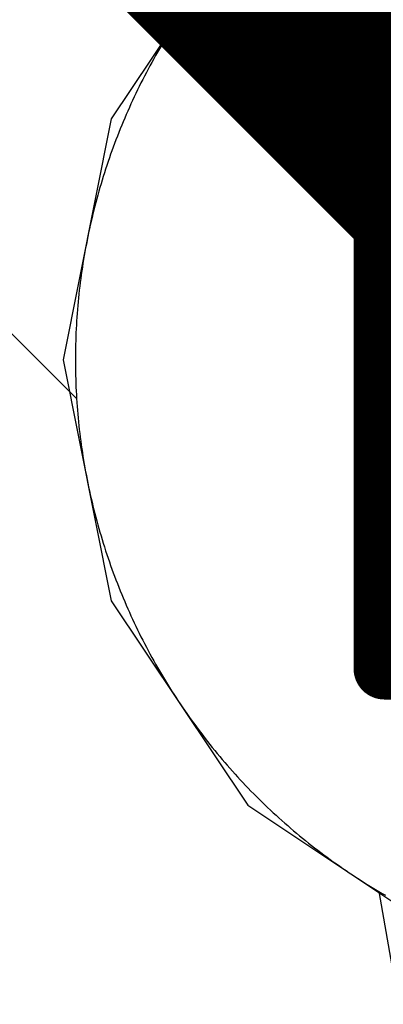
# Model space of a CAD drawing. Header units: millimetres. Extents: x -1.5 to 11.1, y -3 to 5.
# Tile 44 of 256: x 0.5469 to 0.5587, y 1.4064 to 1.4383. Entities that reach past the tile are written whole.
import ezdxf

# ---------------------------------------------------------------- set-up
doc = ezdxf.new("R2010")
doc.units = ezdxf.units.MM
doc.header["$MEASUREMENT"] = 0
for name, color, linetype, true_color in [('BottomLayer', 5, 'Continuous', 0x0000ff), ('Document', 7, 'Continuous', 0x7f7f00), ('DrillDrawing', 1, 'Continuous', 0xff0000), ('Metal_2', 7, 'Continuous', 0x7f0000), ('Metal_3', 7, 'Continuous', 0x3f7f00), ('TopLayer', 1, 'Continuous', 0xff0000)]:
    doc.layers.add(name, color=color, linetype=linetype, true_color=true_color)

msp = doc.modelspace()

# ---------------------------------------------------------------- linework, layer by layer
at = {"layer": 'BottomLayer'}
for p, q in [((0.554324, 1.441685), (0.549904, 1.435069)), ((0.549904, 1.435069), (0.548351, 1.427265)), ((0.548351, 1.427265), (0.549904, 1.419462)), ((0.549904, 1.419462), (0.554324, 1.412846)), ((0.554324, 1.412846), (0.56094, 1.408426))]:
    msp.add_line(p, q, dxfattribs=at)
at = {"layer": 'Document'}
msp.add_lwpolyline([(-0.3, 2.9, 0.01, 0.01, 0), (0.568743, 1.427265, 0.01, 0.01, 0)], format="xyseb", dxfattribs=at)
at = {"layer": 'DrillDrawing'}
for points in [[(0.558743, 1.437265, 0.002, 0.002, 0), (0.578743, 1.437265, 0.002, 0.002, 0)], [(0.558743, 1.417265, 0.002, 0.002, 0), (0.558743, 1.437265, 0.002, 0.002, 0)], [(0.558743, 1.417265, 0.002, 0.002, 0), (0.578743, 1.417265, 0.002, 0.002, 0)]]:
    msp.add_lwpolyline(points, format="xyseb", dxfattribs=at)
for points in [[(0.558243, 1.437265, 0.001, 0.001, 1), (0.559243, 1.437265, 0.001, 0.001, 1)], [(0.558243, 1.437265, 0.001, 0.001, 1), (0.559243, 1.437265, 0.001, 0.001, 1)], [(0.558243, 1.417265, 0.001, 0.001, 1), (0.559243, 1.417265, 0.001, 0.001, 1)], [(0.558243, 1.417265, 0.001, 0.001, 1), (0.559243, 1.417265, 0.001, 0.001, 1)]]:
    msp.add_lwpolyline(points, format="xyseb", close=True, dxfattribs=at)
at = {"layer": 'Metal_2'}
for p, q in [((0.551993, 1.438193), (0.551924, 1.438088)), ((0.552062, 1.438298), (0.551993, 1.438193)), ((0.55179, 1.437876), (0.551723, 1.437769)), ((0.551857, 1.437982), (0.55179, 1.437876)), ((0.551924, 1.438088), (0.551857, 1.437982)), ((0.551593, 1.437554), (0.551528, 1.437446)), ((0.551658, 1.437662), (0.551593, 1.437554)), ((0.551723, 1.437769), (0.551658, 1.437662)), ((0.551402, 1.437229), (0.551339, 1.43712)), ((0.551465, 1.437338), (0.551402, 1.437229)), ((0.551528, 1.437446), (0.551465, 1.437338)), ((0.551217, 1.4369), (0.551157, 1.43679)), ((0.551278, 1.43701), (0.551217, 1.4369)), ((0.551339, 1.43712), (0.551278, 1.43701)), ((0.551039, 1.436568), (0.55098, 1.436457)), ((0.551097, 1.43668), (0.551039, 1.436568)), ((0.551157, 1.43679), (0.551097, 1.43668)), ((0.550866, 1.436233), (0.55081, 1.436121)), ((0.550923, 1.436345), (0.550866, 1.436233)), ((0.55098, 1.436457), (0.550923, 1.436345)), ((0.550755, 1.436008), (0.550701, 1.435895)), ((0.55081, 1.436121), (0.550755, 1.436008)), ((0.550593, 1.435667), (0.550541, 1.435553)), ((0.550647, 1.435781), (0.550593, 1.435667)), ((0.550701, 1.435895), (0.550647, 1.435781)), ((0.550438, 1.435324), (0.550388, 1.435208)), ((0.550489, 1.435438), (0.550438, 1.435324)), ((0.550541, 1.435553), (0.550489, 1.435438)), ((0.55029, 1.434977), (0.550242, 1.434861)), ((0.550339, 1.435093), (0.55029, 1.434977)), ((0.550388, 1.435208), (0.550339, 1.435093)), ((0.550148, 1.434628), (0.550102, 1.434511)), ((0.550194, 1.434745), (0.550148, 1.434628)), ((0.550242, 1.434861), (0.550194, 1.434745)), ((0.550057, 1.434394), (0.550012, 1.434276)), ((0.550102, 1.434511), (0.550057, 1.434394)), ((0.549926, 1.43404), (0.549883, 1.433922)), ((0.549968, 1.434158), (0.549926, 1.43404)), ((0.550012, 1.434276), (0.549968, 1.434158)), ((0.549801, 1.433684), (0.549761, 1.433565)), ((0.549842, 1.433803), (0.549801, 1.433684)), ((0.549883, 1.433922), (0.549842, 1.433803)), ((0.549722, 1.433446), (0.549684, 1.433326)), ((0.549761, 1.433565), (0.549722, 1.433446)), ((0.549609, 1.433086), (0.549573, 1.432966)), ((0.549646, 1.433206), (0.549609, 1.433086)), ((0.549684, 1.433326), (0.549646, 1.433206)), ((0.549503, 1.432724), (0.549469, 1.432603)), ((0.549537, 1.432845), (0.549503, 1.432724)), ((0.549573, 1.432966), (0.549537, 1.432845)), ((0.549436, 1.432482), (0.549403, 1.432361)), ((0.549469, 1.432603), (0.549436, 1.432482)), ((0.549341, 1.432117), (0.549311, 1.431995)), ((0.549372, 1.432239), (0.549341, 1.432117)), ((0.549403, 1.432361), (0.549372, 1.432239)), ((0.549281, 1.431873), (0.549253, 1.431751)), ((0.549311, 1.431995), (0.549281, 1.431873)), ((0.549198, 1.431506), (0.549172, 1.431383)), ((0.549225, 1.431628), (0.549198, 1.431506)), ((0.549253, 1.431751), (0.549225, 1.431628)), ((0.549121, 1.431136), (0.549098, 1.431013)), ((0.549146, 1.43126), (0.549121, 1.431136)), ((0.549172, 1.431383), (0.549146, 1.43126)), ((0.549074, 1.430889), (0.549052, 1.430766)), ((0.549098, 1.431013), (0.549074, 1.430889)), ((0.54901, 1.430518), (0.548989, 1.430394)), ((0.54903, 1.430642), (0.54901, 1.430518)), ((0.549052, 1.430766), (0.54903, 1.430642)), ((0.54897, 1.43027), (0.548952, 1.430146)), ((0.548989, 1.430394), (0.54897, 1.43027)), ((0.548917, 1.429897), (0.548901, 1.429772)), ((0.548934, 1.430021), (0.548917, 1.429897)), ((0.548952, 1.430146), (0.548934, 1.430021)), ((0.548871, 1.429523), (0.548857, 1.429398)), ((0.548886, 1.429647), (0.548871, 1.429523)), ((0.548901, 1.429772), (0.548886, 1.429647)), ((0.548844, 1.429273), (0.548832, 1.429148)), ((0.548857, 1.429398), (0.548844, 1.429273)), ((0.54881, 1.428897), (0.5488, 1.428772)), ((0.548821, 1.429022), (0.54881, 1.428897)), ((0.548832, 1.429148), (0.548821, 1.429022)), ((0.548791, 1.428647), (0.548783, 1.428521)), ((0.5488, 1.428772), (0.548791, 1.428647)), ((0.548768, 1.42827), (0.548763, 1.428145)), ((0.548775, 1.428396), (0.548768, 1.42827)), ((0.548783, 1.428521), (0.548775, 1.428396)), ((0.548757, 1.428019), (0.548753, 1.427894)), ((0.548763, 1.428145), (0.548757, 1.428019)), ((0.548747, 1.427642), (0.548745, 1.427517)), ((0.54875, 1.427768), (0.548747, 1.427642)), ((0.548753, 1.427894), (0.54875, 1.427768)), ((0.548744, 1.427391), (0.548743, 1.427265)), ((0.548745, 1.427517), (0.548744, 1.427391)), ((0.548743, 1.427265), (0.548744, 1.42714)), ((0.548744, 1.42714), (0.548745, 1.427014)), ((0.548745, 1.427014), (0.548747, 1.426888)), ((0.548747, 1.426888), (0.54875, 1.426763)), ((0.54875, 1.426763), (0.548753, 1.426637)), ((0.548753, 1.426637), (0.548757, 1.426512)), ((0.548757, 1.426512), (0.548763, 1.426386)), ((0.548763, 1.426386), (0.548768, 1.42626)), ((0.548768, 1.42626), (0.548775, 1.426135)), ((0.548775, 1.426135), (0.548783, 1.42601)), ((0.548783, 1.42601), (0.548791, 1.425884)), ((0.548791, 1.425884), (0.5488, 1.425759)), ((0.5488, 1.425759), (0.54881, 1.425634)), ((0.54881, 1.425634), (0.548821, 1.425508)), ((0.548821, 1.425508), (0.548832, 1.425383)), ((0.548832, 1.425383), (0.548844, 1.425258)), ((0.548844, 1.425258), (0.548857, 1.425133)), ((0.548857, 1.425133), (0.548871, 1.425008)), ((0.548871, 1.425008), (0.548886, 1.424883)), ((0.548886, 1.424883), (0.548901, 1.424759)), ((0.548901, 1.424759), (0.548917, 1.424634)), ((0.548917, 1.424634), (0.548934, 1.42451)), ((0.548934, 1.42451), (0.548952, 1.424385)), ((0.548952, 1.424385), (0.54897, 1.424261)), ((0.54897, 1.424261), (0.548989, 1.424137)), ((0.548989, 1.424137), (0.54901, 1.424013)), ((0.54901, 1.424013), (0.54903, 1.423889)), ((0.54903, 1.423889), (0.549052, 1.423765)), ((0.549052, 1.423765), (0.549074, 1.423641)), ((0.549074, 1.423641), (0.549098, 1.423518)), ((0.549098, 1.423518), (0.549121, 1.423394)), ((0.549121, 1.423394), (0.549146, 1.423271)), ((0.549146, 1.423271), (0.549172, 1.423148)), ((0.549172, 1.423148), (0.549198, 1.423025)), ((0.549198, 1.423025), (0.549225, 1.422902)), ((0.549225, 1.422902), (0.549253, 1.42278)), ((0.549253, 1.42278), (0.549281, 1.422658)), ((0.549281, 1.422658), (0.549311, 1.422535)), ((0.549311, 1.422535), (0.549341, 1.422413)), ((0.549341, 1.422413), (0.549372, 1.422292)), ((0.549372, 1.422292), (0.549403, 1.42217)), ((0.549403, 1.42217), (0.549436, 1.422049)), ((0.549436, 1.422049), (0.549469, 1.421927)), ((0.549469, 1.421927), (0.549503, 1.421806)), ((0.549503, 1.421806), (0.549537, 1.421685)), ((0.549537, 1.421685), (0.549573, 1.421565)), ((0.549573, 1.421565), (0.549609, 1.421445)), ((0.549609, 1.421445), (0.549646, 1.421325)), ((0.549646, 1.421325), (0.549684, 1.421205)), ((0.549684, 1.421205), (0.549722, 1.421085)), ((0.549722, 1.421085), (0.549761, 1.420966)), ((0.549761, 1.420966), (0.549801, 1.420846)), ((0.549801, 1.420846), (0.549842, 1.420728)), ((0.549842, 1.420728), (0.549883, 1.420609)), ((0.549883, 1.420609), (0.549926, 1.420491)), ((0.549926, 1.420491), (0.549968, 1.420373)), ((0.549968, 1.420373), (0.550012, 1.420255)), ((0.550012, 1.420255), (0.550057, 1.420137)), ((0.550057, 1.420137), (0.550102, 1.42002)), ((0.550102, 1.42002), (0.550148, 1.419903)), ((0.550148, 1.419903), (0.550194, 1.419786)), ((0.550194, 1.419786), (0.550242, 1.41967)), ((0.550242, 1.41967), (0.55029, 1.419554)), ((0.55029, 1.419554), (0.550339, 1.419438)), ((0.550339, 1.419438), (0.550388, 1.419322)), ((0.550388, 1.419322), (0.550438, 1.419207)), ((0.550438, 1.419207), (0.550489, 1.419092)), ((0.550489, 1.419092), (0.550541, 1.418978)), ((0.550541, 1.418978), (0.550593, 1.418864)), ((0.550593, 1.418864), (0.550647, 1.41875)), ((0.550647, 1.41875), (0.550701, 1.418636)), ((0.550701, 1.418636), (0.550755, 1.418523)), ((0.550755, 1.418523), (0.55081, 1.41841)), ((0.55081, 1.41841), (0.550866, 1.418298)), ((0.550866, 1.418298), (0.550923, 1.418186)), ((0.550923, 1.418186), (0.55098, 1.418074)), ((0.55098, 1.418074), (0.551039, 1.417962)), ((0.551039, 1.417962), (0.551097, 1.417851)), ((0.551097, 1.417851), (0.551157, 1.417741)), ((0.551157, 1.417741), (0.551217, 1.41763)), ((0.551217, 1.41763), (0.551278, 1.41752)), ((0.551278, 1.41752), (0.551339, 1.417411)), ((0.551339, 1.417411), (0.551402, 1.417302)), ((0.551402, 1.417302), (0.551465, 1.417193)), ((0.551465, 1.417193), (0.551528, 1.417085)), ((0.551528, 1.417085), (0.551593, 1.416977)), ((0.551593, 1.416977), (0.551658, 1.416869)), ((0.551658, 1.416869), (0.551723, 1.416762)), ((0.551723, 1.416762), (0.55179, 1.416655)), ((0.55179, 1.416655), (0.551857, 1.416549)), ((0.551857, 1.416549), (0.551924, 1.416443)), ((0.551924, 1.416443), (0.551993, 1.416338)), ((0.551993, 1.416338), (0.552062, 1.416232)), ((0.552062, 1.416232), (0.552131, 1.416128)), ((0.552131, 1.416128), (0.552202, 1.416024)), ((0.552202, 1.416024), (0.552273, 1.41592)), ((0.552273, 1.41592), (0.552344, 1.415817)), ((0.552344, 1.415817), (0.552416, 1.415714)), ((0.552416, 1.415714), (0.552489, 1.415612)), ((0.552489, 1.415612), (0.552563, 1.41551)), ((0.552563, 1.41551), (0.552637, 1.415408)), ((0.552637, 1.415408), (0.552712, 1.415307)), ((0.552712, 1.415307), (0.552787, 1.415207)), ((0.552787, 1.415207), (0.552863, 1.415107)), ((0.552863, 1.415107), (0.55294, 1.415007)), ((0.55294, 1.415007), (0.553018, 1.414908)), ((0.553018, 1.414908), (0.553095, 1.41481)), ((0.553095, 1.41481), (0.553174, 1.414711)), ((0.553174, 1.414711), (0.553253, 1.414614)), ((0.553253, 1.414614), (0.553333, 1.414517)), ((0.553333, 1.414517), (0.553413, 1.41442)), ((0.553413, 1.41442), (0.553494, 1.414324)), ((0.553494, 1.414324), (0.553576, 1.414229)), ((0.553576, 1.414229), (0.553658, 1.414134)), ((0.553658, 1.414134), (0.553741, 1.414039)), ((0.553741, 1.414039), (0.553824, 1.413945)), ((0.553824, 1.413945), (0.553908, 1.413852)), ((0.553908, 1.413852), (0.553993, 1.413759)), ((0.553993, 1.413759), (0.554078, 1.413666)), ((0.554078, 1.413666), (0.554164, 1.413574)), ((0.554164, 1.413574), (0.55425, 1.413483)), ((0.55425, 1.413483), (0.554337, 1.413392)), ((0.554337, 1.413392), (0.554424, 1.413302)), ((0.554424, 1.413302), (0.554512, 1.413212)), ((0.554512, 1.413212), (0.554601, 1.413123)), ((0.554601, 1.413123), (0.55469, 1.413035)), ((0.55469, 1.413035), (0.55478, 1.412947)), ((0.55478, 1.412947), (0.55487, 1.412859)), ((0.55487, 1.412859), (0.554961, 1.412772)), ((0.554961, 1.412772), (0.555052, 1.412686)), ((0.555052, 1.412686), (0.555144, 1.4126)), ((0.555144, 1.4126), (0.555237, 1.412515)), ((0.555237, 1.412515), (0.55533, 1.41243)), ((0.55533, 1.41243), (0.555423, 1.412346)), ((0.555423, 1.412346), (0.555517, 1.412263)), ((0.555517, 1.412263), (0.555612, 1.41218)), ((0.555612, 1.41218), (0.555707, 1.412098)), ((0.555707, 1.412098), (0.555802, 1.412017)), ((0.555802, 1.412017), (0.555898, 1.411936)), ((0.555898, 1.411936), (0.555995, 1.411855)), ((0.555995, 1.411855), (0.556092, 1.411775)), ((0.556092, 1.411775), (0.556189, 1.411696)), ((0.556189, 1.411696), (0.556288, 1.411617)), ((0.556288, 1.411617), (0.556386, 1.41154)), ((0.556386, 1.41154), (0.556485, 1.411462)), ((0.556485, 1.411462), (0.556585, 1.411385)), ((0.556585, 1.411385), (0.556685, 1.411309)), ((0.556685, 1.411309), (0.556785, 1.411234)), ((0.556785, 1.411234), (0.556886, 1.411159)), ((0.556886, 1.411159), (0.556987, 1.411085)), ((0.556987, 1.411085), (0.557089, 1.411011)), ((0.557089, 1.411011), (0.557192, 1.410939)), ((0.557192, 1.410939), (0.557295, 1.410866)), ((0.557295, 1.410866), (0.557398, 1.410795)), ((0.557398, 1.410795), (0.557502, 1.410724)), ((0.557502, 1.410724), (0.557606, 1.410653)), ((0.557606, 1.410653), (0.55771, 1.410584)), ((0.55771, 1.410584), (0.557815, 1.410515)), ((0.557815, 1.410515), (0.557921, 1.410446)), ((0.557921, 1.410446), (0.558027, 1.410379)), ((0.558027, 1.410379), (0.558133, 1.410312)), ((0.558133, 1.410312), (0.55824, 1.410245)), ((0.55824, 1.410245), (0.558347, 1.41018)), ((0.558347, 1.41018), (0.558454, 1.410115)), ((0.558454, 1.410115), (0.558562, 1.410051)), ((0.558562, 1.410051), (0.558671, 1.409987)), ((0.558671, 1.409987), (0.558779, 1.409924))]:
    msp.add_line(p, q, dxfattribs=at)
at = {"layer": 'Metal_3'}
for p, q in [((0.514393, 1.460402), (0.548782, 1.426013)), ((0.548782, 1.426013), (0.548791, 1.425884)), ((0.548791, 1.425884), (0.5488, 1.425759)), ((0.5488, 1.425759), (0.54881, 1.425634)), ((0.54881, 1.425634), (0.548821, 1.425508)), ((0.548821, 1.425508), (0.548832, 1.425383)), ((0.548832, 1.425383), (0.548844, 1.425258)), ((0.548844, 1.425258), (0.548857, 1.425133)), ((0.548857, 1.425133), (0.548871, 1.425008)), ((0.548871, 1.425008), (0.548886, 1.424883)), ((0.548886, 1.424883), (0.548901, 1.424759)), ((0.548901, 1.424759), (0.548917, 1.424634)), ((0.548917, 1.424634), (0.548934, 1.42451)), ((0.548934, 1.42451), (0.548952, 1.424385)), ((0.548952, 1.424385), (0.54897, 1.424261)), ((0.54897, 1.424261), (0.548989, 1.424137)), ((0.548989, 1.424137), (0.54901, 1.424013)), ((0.54901, 1.424013), (0.54903, 1.423889)), ((0.54903, 1.423889), (0.549052, 1.423765)), ((0.549052, 1.423765), (0.549074, 1.423641)), ((0.549074, 1.423641), (0.549098, 1.423518)), ((0.549098, 1.423518), (0.549121, 1.423394)), ((0.549121, 1.423394), (0.549146, 1.423271)), ((0.549146, 1.423271), (0.549172, 1.423148)), ((0.549172, 1.423148), (0.549198, 1.423025)), ((0.549198, 1.423025), (0.549225, 1.422902)), ((0.549225, 1.422902), (0.549253, 1.42278)), ((0.549253, 1.42278), (0.549281, 1.422658)), ((0.549281, 1.422658), (0.549311, 1.422535)), ((0.549311, 1.422535), (0.549341, 1.422413)), ((0.549341, 1.422413), (0.549372, 1.422292)), ((0.549372, 1.422292), (0.549403, 1.42217)), ((0.549403, 1.42217), (0.549436, 1.422049)), ((0.549436, 1.422049), (0.549469, 1.421927)), ((0.549469, 1.421927), (0.549503, 1.421806)), ((0.549503, 1.421806), (0.549537, 1.421685)), ((0.549537, 1.421685), (0.549573, 1.421565)), ((0.549573, 1.421565), (0.549609, 1.421445)), ((0.549609, 1.421445), (0.549646, 1.421325)), ((0.549646, 1.421325), (0.549684, 1.421205)), ((0.549684, 1.421205), (0.549722, 1.421085)), ((0.549722, 1.421085), (0.549761, 1.420966)), ((0.549761, 1.420966), (0.549801, 1.420846)), ((0.549801, 1.420846), (0.549842, 1.420728)), ((0.549842, 1.420728), (0.549883, 1.420609)), ((0.549883, 1.420609), (0.549926, 1.420491)), ((0.549926, 1.420491), (0.549968, 1.420373)), ((0.549968, 1.420373), (0.550012, 1.420255)), ((0.550012, 1.420255), (0.550057, 1.420137)), ((0.550057, 1.420137), (0.550102, 1.42002)), ((0.550102, 1.42002), (0.550148, 1.419903)), ((0.550148, 1.419903), (0.550194, 1.419786)), ((0.550194, 1.419786), (0.550242, 1.41967)), ((0.550242, 1.41967), (0.55029, 1.419554)), ((0.55029, 1.419554), (0.550339, 1.419438)), ((0.550339, 1.419438), (0.550388, 1.419322)), ((0.550388, 1.419322), (0.550438, 1.419207)), ((0.550438, 1.419207), (0.550489, 1.419092)), ((0.550489, 1.419092), (0.550541, 1.418978)), ((0.550541, 1.418978), (0.550593, 1.418864)), ((0.550593, 1.418864), (0.550647, 1.41875)), ((0.550647, 1.41875), (0.550701, 1.418636)), ((0.550701, 1.418636), (0.550755, 1.418523)), ((0.550755, 1.418523), (0.55081, 1.41841)), ((0.55081, 1.41841), (0.550866, 1.418298)), ((0.550866, 1.418298), (0.550923, 1.418186)), ((0.550923, 1.418186), (0.55098, 1.418074)), ((0.55098, 1.418074), (0.551039, 1.417962)), ((0.551039, 1.417962), (0.551097, 1.417851)), ((0.551097, 1.417851), (0.551157, 1.417741)), ((0.551157, 1.417741), (0.551217, 1.41763)), ((0.551217, 1.41763), (0.551278, 1.41752)), ((0.551278, 1.41752), (0.551339, 1.417411)), ((0.551339, 1.417411), (0.551402, 1.417302)), ((0.551402, 1.417302), (0.551465, 1.417193)), ((0.551465, 1.417193), (0.551528, 1.417085)), ((0.551528, 1.417085), (0.551593, 1.416977)), ((0.551593, 1.416977), (0.551658, 1.416869)), ((0.551658, 1.416869), (0.551723, 1.416762)), ((0.551723, 1.416762), (0.55179, 1.416655)), ((0.55179, 1.416655), (0.551857, 1.416549)), ((0.551857, 1.416549), (0.551924, 1.416443)), ((0.551924, 1.416443), (0.551993, 1.416338)), ((0.551993, 1.416338), (0.552062, 1.416232)), ((0.552062, 1.416232), (0.552131, 1.416128)), ((0.552131, 1.416128), (0.552202, 1.416024)), ((0.552202, 1.416024), (0.552273, 1.41592)), ((0.552273, 1.41592), (0.552344, 1.415817)), ((0.552344, 1.415817), (0.552416, 1.415714)), ((0.552416, 1.415714), (0.552489, 1.415612)), ((0.552489, 1.415612), (0.552563, 1.41551)), ((0.552563, 1.41551), (0.552637, 1.415408)), ((0.552637, 1.415408), (0.552712, 1.415307)), ((0.552712, 1.415307), (0.552787, 1.415207)), ((0.552787, 1.415207), (0.552863, 1.415107)), ((0.552863, 1.415107), (0.55294, 1.415007)), ((0.55294, 1.415007), (0.553018, 1.414908)), ((0.553018, 1.414908), (0.553095, 1.41481)), ((0.553095, 1.41481), (0.553174, 1.414711)), ((0.553174, 1.414711), (0.553253, 1.414614)), ((0.553253, 1.414614), (0.553333, 1.414517)), ((0.553333, 1.414517), (0.553413, 1.41442)), ((0.553413, 1.41442), (0.553494, 1.414324)), ((0.553494, 1.414324), (0.553576, 1.414229)), ((0.553576, 1.414229), (0.553658, 1.414134)), ((0.553658, 1.414134), (0.553741, 1.414039)), ((0.553741, 1.414039), (0.553824, 1.413945)), ((0.553824, 1.413945), (0.553908, 1.413852)), ((0.553908, 1.413852), (0.553993, 1.413759)), ((0.553993, 1.413759), (0.554078, 1.413666)), ((0.554078, 1.413666), (0.554164, 1.413574)), ((0.554164, 1.413574), (0.55425, 1.413483)), ((0.55425, 1.413483), (0.554337, 1.413392)), ((0.554337, 1.413392), (0.554424, 1.413302)), ((0.554424, 1.413302), (0.554512, 1.413212)), ((0.554512, 1.413212), (0.554601, 1.413123)), ((0.554601, 1.413123), (0.55469, 1.413035)), ((0.55469, 1.413035), (0.55478, 1.412947)), ((0.55478, 1.412947), (0.55487, 1.412859)), ((0.55487, 1.412859), (0.554961, 1.412772)), ((0.554961, 1.412772), (0.555052, 1.412686)), ((0.555052, 1.412686), (0.555144, 1.4126)), ((0.555144, 1.4126), (0.555237, 1.412515)), ((0.555237, 1.412515), (0.55533, 1.41243)), ((0.55533, 1.41243), (0.555423, 1.412346)), ((0.555423, 1.412346), (0.555517, 1.412263)), ((0.555517, 1.412263), (0.555612, 1.41218)), ((0.555612, 1.41218), (0.555707, 1.412098)), ((0.555707, 1.412098), (0.555802, 1.412017)), ((0.555802, 1.412017), (0.555898, 1.411936)), ((0.555898, 1.411936), (0.555995, 1.411855)), ((0.555995, 1.411855), (0.556092, 1.411775)), ((0.556092, 1.411775), (0.556189, 1.411696)), ((0.556189, 1.411696), (0.556288, 1.411617)), ((0.556288, 1.411617), (0.556386, 1.41154)), ((0.556386, 1.41154), (0.556485, 1.411462)), ((0.556485, 1.411462), (0.556585, 1.411385)), ((0.556585, 1.411385), (0.556685, 1.411309)), ((0.556685, 1.411309), (0.556785, 1.411234)), ((0.556785, 1.411234), (0.556886, 1.411159)), ((0.556886, 1.411159), (0.556987, 1.411085)), ((0.556987, 1.411085), (0.557089, 1.411011)), ((0.557089, 1.411011), (0.557192, 1.410939)), ((0.557192, 1.410939), (0.557295, 1.410866)), ((0.557295, 1.410866), (0.557398, 1.410795)), ((0.557398, 1.410795), (0.557502, 1.410724)), ((0.557502, 1.410724), (0.557606, 1.410653)), ((0.557606, 1.410653), (0.55771, 1.410584)), ((0.55771, 1.410584), (0.557815, 1.410515)), ((0.557815, 1.410515), (0.557921, 1.410446)), ((0.557921, 1.410446), (0.558027, 1.410379)), ((0.558027, 1.410379), (0.558133, 1.410312)), ((0.558133, 1.410312), (0.55824, 1.410245)), ((0.55824, 1.410245), (0.558347, 1.41018)), ((0.558347, 1.41018), (0.558454, 1.410115)), ((0.558454, 1.410115), (0.558562, 1.410051)), ((0.558562, 1.410051), (0.558671, 1.409987)), ((0.558671, 1.409987), (0.558779, 1.409924))]:
    msp.add_line(p, q, dxfattribs=at)
msp.add_lwpolyline([(0.525, 1.471009, 0.01, 0.01, 0), (0.568743, 1.427265, 0.01, 0.01, 0)], format="xyseb", dxfattribs=at)
at = {"layer": 'TopLayer'}
for p, q in [((0.551993, 1.438193), (0.551924, 1.438088)), ((0.552062, 1.438298), (0.551993, 1.438193)), ((0.55179, 1.437876), (0.551723, 1.437769)), ((0.551857, 1.437982), (0.55179, 1.437876)), ((0.551924, 1.438088), (0.551857, 1.437982)), ((0.551593, 1.437554), (0.551528, 1.437446)), ((0.551658, 1.437662), (0.551593, 1.437554)), ((0.551723, 1.437769), (0.551658, 1.437662)), ((0.551402, 1.437229), (0.551339, 1.43712)), ((0.551465, 1.437338), (0.551402, 1.437229)), ((0.551528, 1.437446), (0.551465, 1.437338)), ((0.551217, 1.4369), (0.551157, 1.43679)), ((0.551278, 1.43701), (0.551217, 1.4369)), ((0.551339, 1.43712), (0.551278, 1.43701)), ((0.551039, 1.436568), (0.55098, 1.436457)), ((0.551097, 1.43668), (0.551039, 1.436568)), ((0.551157, 1.43679), (0.551097, 1.43668)), ((0.550866, 1.436233), (0.55081, 1.436121)), ((0.550923, 1.436345), (0.550866, 1.436233)), ((0.55098, 1.436457), (0.550923, 1.436345)), ((0.550755, 1.436008), (0.550701, 1.435895)), ((0.55081, 1.436121), (0.550755, 1.436008)), ((0.550593, 1.435667), (0.550541, 1.435553)), ((0.550647, 1.435781), (0.550593, 1.435667)), ((0.550701, 1.435895), (0.550647, 1.435781)), ((0.550438, 1.435324), (0.550388, 1.435208)), ((0.550489, 1.435438), (0.550438, 1.435324)), ((0.550541, 1.435553), (0.550489, 1.435438)), ((0.55029, 1.434977), (0.550242, 1.434861)), ((0.550339, 1.435093), (0.55029, 1.434977)), ((0.550388, 1.435208), (0.550339, 1.435093)), ((0.550148, 1.434628), (0.550102, 1.434511)), ((0.550194, 1.434745), (0.550148, 1.434628)), ((0.550242, 1.434861), (0.550194, 1.434745)), ((0.550057, 1.434394), (0.550012, 1.434276)), ((0.550102, 1.434511), (0.550057, 1.434394)), ((0.549926, 1.43404), (0.549883, 1.433922)), ((0.549968, 1.434158), (0.549926, 1.43404)), ((0.550012, 1.434276), (0.549968, 1.434158)), ((0.549801, 1.433684), (0.549761, 1.433565)), ((0.549842, 1.433803), (0.549801, 1.433684)), ((0.549883, 1.433922), (0.549842, 1.433803)), ((0.549722, 1.433446), (0.549684, 1.433326)), ((0.549761, 1.433565), (0.549722, 1.433446)), ((0.549609, 1.433086), (0.549573, 1.432966)), ((0.549646, 1.433206), (0.549609, 1.433086)), ((0.549684, 1.433326), (0.549646, 1.433206)), ((0.549503, 1.432724), (0.549469, 1.432603)), ((0.549537, 1.432845), (0.549503, 1.432724)), ((0.549573, 1.432966), (0.549537, 1.432845)), ((0.549436, 1.432482), (0.549403, 1.432361)), ((0.549469, 1.432603), (0.549436, 1.432482)), ((0.549341, 1.432117), (0.549311, 1.431995)), ((0.549372, 1.432239), (0.549341, 1.432117)), ((0.549403, 1.432361), (0.549372, 1.432239)), ((0.549281, 1.431873), (0.549253, 1.431751)), ((0.549311, 1.431995), (0.549281, 1.431873)), ((0.549198, 1.431506), (0.549172, 1.431383)), ((0.549225, 1.431628), (0.549198, 1.431506)), ((0.549253, 1.431751), (0.549225, 1.431628)), ((0.549121, 1.431136), (0.549098, 1.431013)), ((0.549146, 1.43126), (0.549121, 1.431136)), ((0.549172, 1.431383), (0.549146, 1.43126)), ((0.549074, 1.430889), (0.549052, 1.430766)), ((0.549098, 1.431013), (0.549074, 1.430889)), ((0.54901, 1.430518), (0.548989, 1.430394)), ((0.54903, 1.430642), (0.54901, 1.430518)), ((0.549052, 1.430766), (0.54903, 1.430642)), ((0.54897, 1.43027), (0.548952, 1.430146)), ((0.548989, 1.430394), (0.54897, 1.43027)), ((0.548917, 1.429897), (0.548901, 1.429772)), ((0.548934, 1.430021), (0.548917, 1.429897)), ((0.548952, 1.430146), (0.548934, 1.430021)), ((0.548871, 1.429523), (0.548857, 1.429398)), ((0.548886, 1.429647), (0.548871, 1.429523)), ((0.548901, 1.429772), (0.548886, 1.429647)), ((0.548844, 1.429273), (0.548832, 1.429148)), ((0.548857, 1.429398), (0.548844, 1.429273)), ((0.54881, 1.428897), (0.5488, 1.428772)), ((0.548821, 1.429022), (0.54881, 1.428897)), ((0.548832, 1.429148), (0.548821, 1.429022)), ((0.548791, 1.428647), (0.548783, 1.428521)), ((0.5488, 1.428772), (0.548791, 1.428647)), ((0.548768, 1.42827), (0.548763, 1.428145)), ((0.548775, 1.428396), (0.548768, 1.42827)), ((0.548783, 1.428521), (0.548775, 1.428396)), ((0.548757, 1.428019), (0.548753, 1.427894)), ((0.548763, 1.428145), (0.548757, 1.428019)), ((0.548747, 1.427642), (0.548745, 1.427517)), ((0.54875, 1.427768), (0.548747, 1.427642)), ((0.548753, 1.427894), (0.54875, 1.427768)), ((0.548744, 1.427391), (0.548743, 1.427265)), ((0.548745, 1.427517), (0.548744, 1.427391)), ((0.548743, 1.427265), (0.548744, 1.42714)), ((0.548744, 1.42714), (0.548745, 1.427014)), ((0.548745, 1.427014), (0.548747, 1.426888)), ((0.548747, 1.426888), (0.54875, 1.426763)), ((0.54875, 1.426763), (0.548753, 1.426637)), ((0.548753, 1.426637), (0.548757, 1.426512)), ((0.548757, 1.426512), (0.548763, 1.426386)), ((0.548763, 1.426386), (0.548768, 1.42626)), ((0.548768, 1.42626), (0.548775, 1.426135)), ((0.548775, 1.426135), (0.548783, 1.42601)), ((0.548783, 1.42601), (0.548791, 1.425884)), ((0.548791, 1.425884), (0.5488, 1.425759)), ((0.5488, 1.425759), (0.54881, 1.425634)), ((0.54881, 1.425634), (0.548821, 1.425508)), ((0.548821, 1.425508), (0.548832, 1.425383)), ((0.548832, 1.425383), (0.548844, 1.425258)), ((0.548844, 1.425258), (0.548857, 1.425133)), ((0.548857, 1.425133), (0.548871, 1.425008)), ((0.548871, 1.425008), (0.548886, 1.424883)), ((0.548886, 1.424883), (0.548901, 1.424759)), ((0.548901, 1.424759), (0.548917, 1.424634)), ((0.548917, 1.424634), (0.548934, 1.42451)), ((0.548934, 1.42451), (0.548952, 1.424385)), ((0.548952, 1.424385), (0.54897, 1.424261)), ((0.54897, 1.424261), (0.548989, 1.424137)), ((0.548989, 1.424137), (0.54901, 1.424013)), ((0.54901, 1.424013), (0.54903, 1.423889)), ((0.54903, 1.423889), (0.549052, 1.423765)), ((0.549052, 1.423765), (0.549074, 1.423641)), ((0.549074, 1.423641), (0.549098, 1.423518)), ((0.549098, 1.423518), (0.549121, 1.423394)), ((0.549121, 1.423394), (0.549146, 1.423271)), ((0.549146, 1.423271), (0.549172, 1.423148)), ((0.549172, 1.423148), (0.549198, 1.423025)), ((0.549198, 1.423025), (0.549225, 1.422902)), ((0.549225, 1.422902), (0.549253, 1.42278)), ((0.549253, 1.42278), (0.549281, 1.422658)), ((0.549281, 1.422658), (0.549311, 1.422535)), ((0.549311, 1.422535), (0.549341, 1.422413)), ((0.549341, 1.422413), (0.549372, 1.422292)), ((0.549372, 1.422292), (0.549403, 1.42217)), ((0.549403, 1.42217), (0.549436, 1.422049)), ((0.549436, 1.422049), (0.549469, 1.421927)), ((0.549469, 1.421927), (0.549503, 1.421806)), ((0.549503, 1.421806), (0.549537, 1.421685)), ((0.549537, 1.421685), (0.549573, 1.421565)), ((0.549573, 1.421565), (0.549609, 1.421445)), ((0.549609, 1.421445), (0.549646, 1.421325)), ((0.549646, 1.421325), (0.549684, 1.421205)), ((0.549684, 1.421205), (0.549722, 1.421085)), ((0.549722, 1.421085), (0.549761, 1.420966)), ((0.549761, 1.420966), (0.549801, 1.420846)), ((0.549801, 1.420846), (0.549842, 1.420728)), ((0.549842, 1.420728), (0.549883, 1.420609)), ((0.549883, 1.420609), (0.549926, 1.420491)), ((0.549926, 1.420491), (0.549968, 1.420373)), ((0.549968, 1.420373), (0.550012, 1.420255)), ((0.550012, 1.420255), (0.550057, 1.420137)), ((0.550057, 1.420137), (0.550102, 1.42002)), ((0.550102, 1.42002), (0.550148, 1.419903)), ((0.550148, 1.419903), (0.550194, 1.419786)), ((0.550194, 1.419786), (0.550242, 1.41967)), ((0.550242, 1.41967), (0.55029, 1.419554)), ((0.55029, 1.419554), (0.550339, 1.419438)), ((0.550339, 1.419438), (0.550388, 1.419322)), ((0.550388, 1.419322), (0.550438, 1.419207)), ((0.550438, 1.419207), (0.550489, 1.419092)), ((0.550489, 1.419092), (0.550541, 1.418978)), ((0.550541, 1.418978), (0.550593, 1.418864)), ((0.550593, 1.418864), (0.550647, 1.41875)), ((0.550647, 1.41875), (0.550701, 1.418636)), ((0.550701, 1.418636), (0.550755, 1.418523)), ((0.550755, 1.418523), (0.55081, 1.41841)), ((0.55081, 1.41841), (0.550866, 1.418298)), ((0.550866, 1.418298), (0.550923, 1.418186)), ((0.550923, 1.418186), (0.55098, 1.418074)), ((0.55098, 1.418074), (0.551039, 1.417962)), ((0.551039, 1.417962), (0.551097, 1.417851)), ((0.551097, 1.417851), (0.551157, 1.417741)), ((0.551157, 1.417741), (0.551217, 1.41763)), ((0.551217, 1.41763), (0.551278, 1.41752)), ((0.551278, 1.41752), (0.551339, 1.417411)), ((0.551339, 1.417411), (0.551402, 1.417302)), ((0.551402, 1.417302), (0.551465, 1.417193)), ((0.551465, 1.417193), (0.551528, 1.417085)), ((0.551528, 1.417085), (0.551593, 1.416977)), ((0.551593, 1.416977), (0.551658, 1.416869)), ((0.551658, 1.416869), (0.551723, 1.416762)), ((0.551723, 1.416762), (0.55179, 1.416655)), ((0.55179, 1.416655), (0.551857, 1.416549)), ((0.551857, 1.416549), (0.551924, 1.416443)), ((0.551924, 1.416443), (0.551993, 1.416338)), ((0.551993, 1.416338), (0.552062, 1.416232)), ((0.552062, 1.416232), (0.552131, 1.416128)), ((0.552131, 1.416128), (0.552202, 1.416024)), ((0.552202, 1.416024), (0.552273, 1.41592)), ((0.552273, 1.41592), (0.552344, 1.415817)), ((0.552344, 1.415817), (0.552416, 1.415714)), ((0.552416, 1.415714), (0.552489, 1.415612)), ((0.552489, 1.415612), (0.552563, 1.41551)), ((0.552563, 1.41551), (0.552637, 1.415408)), ((0.552637, 1.415408), (0.552712, 1.415307)), ((0.552712, 1.415307), (0.552787, 1.415207)), ((0.552787, 1.415207), (0.552863, 1.415107)), ((0.552863, 1.415107), (0.55294, 1.415007)), ((0.55294, 1.415007), (0.553018, 1.414908)), ((0.553018, 1.414908), (0.553095, 1.41481)), ((0.553095, 1.41481), (0.553174, 1.414711)), ((0.553174, 1.414711), (0.553253, 1.414614)), ((0.553253, 1.414614), (0.553333, 1.414517)), ((0.553333, 1.414517), (0.553413, 1.41442)), ((0.553413, 1.41442), (0.553494, 1.414324)), ((0.553494, 1.414324), (0.553576, 1.414229)), ((0.553576, 1.414229), (0.553658, 1.414134)), ((0.553658, 1.414134), (0.553741, 1.414039)), ((0.553741, 1.414039), (0.553824, 1.413945)), ((0.553824, 1.413945), (0.553908, 1.413852)), ((0.553908, 1.413852), (0.553993, 1.413759)), ((0.553993, 1.413759), (0.554078, 1.413666)), ((0.554078, 1.413666), (0.554164, 1.413574)), ((0.554164, 1.413574), (0.55425, 1.413483)), ((0.55425, 1.413483), (0.554337, 1.413392)), ((0.554337, 1.413392), (0.554424, 1.413302)), ((0.554424, 1.413302), (0.554512, 1.413212)), ((0.554512, 1.413212), (0.554601, 1.413123)), ((0.554601, 1.413123), (0.55469, 1.413035)), ((0.55469, 1.413035), (0.55478, 1.412947)), ((0.55478, 1.412947), (0.55487, 1.412859)), ((0.55487, 1.412859), (0.554961, 1.412772)), ((0.554961, 1.412772), (0.555052, 1.412686)), ((0.555052, 1.412686), (0.555144, 1.4126)), ((0.555144, 1.4126), (0.555237, 1.412515)), ((0.555237, 1.412515), (0.55533, 1.41243)), ((0.55533, 1.41243), (0.555423, 1.412346)), ((0.555423, 1.412346), (0.555517, 1.412263)), ((0.555517, 1.412263), (0.555612, 1.41218)), ((0.555612, 1.41218), (0.555707, 1.412098)), ((0.555707, 1.412098), (0.555802, 1.412017)), ((0.555802, 1.412017), (0.555898, 1.411936)), ((0.555898, 1.411936), (0.555995, 1.411855)), ((0.555995, 1.411855), (0.556092, 1.411775)), ((0.556092, 1.411775), (0.556189, 1.411696)), ((0.556189, 1.411696), (0.556288, 1.411617)), ((0.556288, 1.411617), (0.556386, 1.41154)), ((0.556386, 1.41154), (0.556485, 1.411462)), ((0.556485, 1.411462), (0.556585, 1.411385)), ((0.556585, 1.411385), (0.556685, 1.411309)), ((0.556685, 1.411309), (0.556785, 1.411234)), ((0.556785, 1.411234), (0.556886, 1.411159)), ((0.556886, 1.411159), (0.556987, 1.411085)), ((0.556987, 1.411085), (0.557089, 1.411011)), ((0.557089, 1.411011), (0.557192, 1.410939)), ((0.557192, 1.410939), (0.557295, 1.410866)), ((0.557295, 1.410866), (0.557398, 1.410795)), ((0.557398, 1.410795), (0.557502, 1.410724)), ((0.557502, 1.410724), (0.557606, 1.410653)), ((0.557606, 1.410653), (0.55771, 1.410584)), ((0.55771, 1.410584), (0.557815, 1.410515)), ((0.557815, 1.410515), (0.557921, 1.410446)), ((0.557921, 1.410446), (0.558027, 1.410379)), ((0.558027, 1.410379), (0.558133, 1.410312)), ((0.558133, 1.410312), (0.55824, 1.410245)), ((0.55824, 1.410245), (0.558347, 1.41018)), ((0.558347, 1.41018), (0.558454, 1.410115)), ((0.558454, 1.410115), (0.558563, 1.41005)), ((0.558563, 1.41005), (0.566499, 1.364784))]:
    msp.add_line(p, q, dxfattribs=at)

doc.saveas('drawing.dxf')
